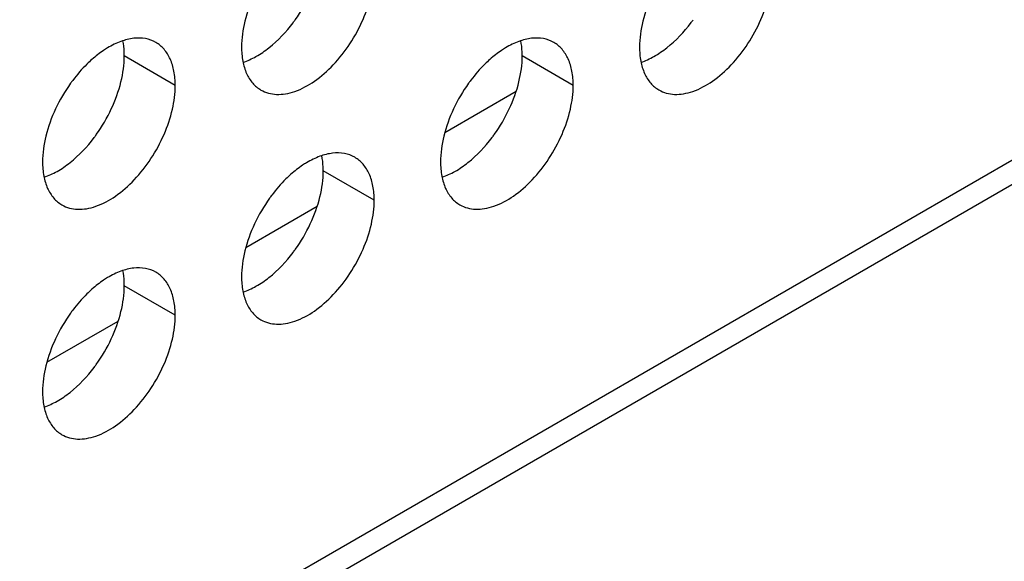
# Model space of a CAD drawing. Header units: inches. Extents: x 0 to 34, y 0 to 22.
# Tile 71 of 79: x 24.371 to 25.027, y 13.801 to 14.161. Entities that reach past the tile are written whole.
import ezdxf

# ---------------------------------------------------------------- set-up
doc = ezdxf.new("R2010")
doc.units = ezdxf.units.IN
doc.header["$LTSCALE"] = 1.87
doc.header["$MEASUREMENT"] = 0
doc.layers.get('0').update_dxf_attribs({"linetype": 'CONTINUOUS'})

msp = doc.modelspace()

# ---------------------------------------------------------------- linework, layer by layer
at = {"color": 9, "linetype": 'CONTINUOUS'}
for p, q in [((28.73401, 16.20513), (23.38016, 13.11388)), ((24.47458, 14.11769), (24.44064, 14.13729)), ((24.73975, 14.1177), (24.7058, 14.1373)), ((24.60716, 14.04115), (24.57322, 14.06075)), ((24.47458, 13.9646), (24.44064, 13.9842))]:
    msp.add_line(p, q, dxfattribs=at)
at = {"color": 7, "linetype": 'CONTINUOUS'}
for p, q in [((28.72407, 16.18316), (23.37658, 13.09558)), ((24.65419, 14.08628), (24.7018, 14.11376)), ((24.52161, 14.00973), (24.56921, 14.03721)), ((24.38903, 13.93318), (24.43663, 13.96066))]:
    msp.add_line(p, q, dxfattribs=at)
for centre, radius, start, end in [((24.46708, 14.22409), 0.10762, 324.39348, 334.94902), ((24.46967, 14.22227), 0.10445, 323.02817, 324.37559), ((24.73484, 14.22229), 0.10445, 323.02817, 324.37559), ((24.49234, 14.0564), 0.10762, 144.39348, 154.94902), ((24.48974, 14.05822), 0.10445, 143.02817, 144.37559), ((24.7575, 14.05642), 0.10762, 144.39348, 154.94902), ((24.75491, 14.05823), 0.10445, 143.02817, 144.37559), ((24.33449, 14.14754), 0.10762, 324.39348, 334.94902), ((24.59966, 14.14756), 0.10762, 324.39348, 334.94902), ((24.33709, 14.14572), 0.10445, 323.02817, 324.37559), ((24.60225, 14.14574), 0.10445, 323.02817, 324.37559), ((24.62492, 13.97986), 0.10762, 144.39348, 154.94902), ((24.62233, 13.98168), 0.10445, 143.02817, 144.37559), ((24.46708, 14.071), 0.10762, 324.39348, 334.94902), ((24.46967, 14.06919), 0.10445, 323.02817, 324.37559), ((24.48974, 13.90513), 0.10445, 143.02817, 144.37559), ((24.49234, 13.90331), 0.10762, 144.39348, 154.94902), ((24.33449, 13.99445), 0.10762, 324.39348, 334.94902), ((24.33709, 13.99263), 0.10445, 323.02817, 324.37559)]:
    msp.add_arc(centre, radius, start, end, dxfattribs=at)
for points, knots in [([(24.53172, 14.1146), (24.53326, 14.11371), (24.53665, 14.1123), (24.54226, 14.11147), (24.54828, 14.11192), (24.55703, 14.11424), (24.56822, 14.12036), (24.58057, 14.1313), (24.59149, 14.14528), (24.60009, 14.16117), (24.60567, 14.17767), (24.60716, 14.1889), (24.60716, 14.19424)], [0, 0, 0, 0, 0.042859, 0.087488, 0.135321, 0.187286, 0.304552, 0.438224, 0.582573, 0.72973, 0.871322, 1, 1, 1, 1]), ([(24.79688, 14.11461), (24.79842, 14.11372), (24.80182, 14.11231), (24.80743, 14.11149), (24.81345, 14.11193), (24.8222, 14.11426), (24.83338, 14.12037), (24.84574, 14.13132), (24.85666, 14.1453), (24.86526, 14.16119), (24.87083, 14.17768), (24.87233, 14.18891), (24.87233, 14.19426)], [0, 0, 0, 0, 0.042859, 0.087488, 0.135321, 0.187286, 0.304552, 0.438224, 0.582573, 0.72973, 0.871322, 1, 1, 1, 1]), ([(24.52742, 14.17852), (24.52472, 14.17273), (24.52053, 14.1612), (24.51877, 14.149), (24.51877, 14.14321)], [0, 0, 0, 0, 0.52459, 1, 1, 1, 1]), ([(24.79259, 14.17854), (24.78988, 14.17274), (24.78569, 14.16121), (24.78394, 14.14902), (24.78394, 14.14322)], [0, 0, 0, 0, 0.52459, 1, 1, 1, 1]), ([(24.51976, 14.13308), (24.52276, 14.13406), (24.52883, 14.13685), (24.54071, 14.14499), (24.54848, 14.15329), (24.55312, 14.15945)], [0, 0, 0, 0, 0.219631, 0.462243, 1, 1, 1, 1]), ([(24.78493, 14.13309), (24.78792, 14.13408), (24.794, 14.13687), (24.80587, 14.14501), (24.81364, 14.1533), (24.81829, 14.15947)], [0, 0, 0, 0, 0.219631, 0.462243, 1, 1, 1, 1]), ([(24.46164, 14.1463), (24.45952, 14.14752), (24.45464, 14.14926), (24.44654, 14.14937), (24.43791, 14.14715), (24.43232, 14.14437), (24.42951, 14.14268)], [0, 0, 0, 0, 0.216672, 0.449394, 0.70907, 1, 1, 1, 1]), ([(24.44064, 14.13729), (24.44064, 14.13817), (24.44056, 14.14157), (24.44017, 14.14496), (24.43966, 14.14742)], [0, 0, 0, 0, 0.260929, 1, 1, 1, 1]), ([(24.47458, 14.11769), (24.47458, 14.12086), (24.4741, 14.12688), (24.47166, 14.13515), (24.46756, 14.14187), (24.4637, 14.14511), (24.46164, 14.1463)], [0, 0, 0, 0, 0.289799, 0.549049, 0.782228, 1, 1, 1, 1]), ([(24.7268, 14.14631), (24.72469, 14.14753), (24.71981, 14.14928), (24.7117, 14.14939), (24.70308, 14.14717), (24.69748, 14.14439), (24.69467, 14.1427)], [0, 0, 0, 0, 0.216672, 0.449394, 0.70907, 1, 1, 1, 1]), ([(24.7058, 14.1373), (24.7058, 14.13819), (24.70573, 14.14158), (24.70533, 14.14497), (24.70482, 14.14743)], [0, 0, 0, 0, 0.260929, 1, 1, 1, 1]), ([(24.73975, 14.1177), (24.73975, 14.12087), (24.73927, 14.12689), (24.73683, 14.13517), (24.73272, 14.14188), (24.72886, 14.14512), (24.7268, 14.14631)], [0, 0, 0, 0, 0.289799, 0.549049, 0.782228, 1, 1, 1, 1]), ([(24.42951, 14.14268), (24.42862, 14.14215), (24.42497, 14.13983), (24.42155, 14.13716), (24.41909, 14.13498)], [0, 0, 0, 0, 0.240505, 1, 1, 1, 1]), ([(24.51877, 14.14321), (24.51877, 14.14004), (24.51925, 14.13402), (24.52169, 14.12574), (24.5258, 14.11903), (24.52966, 14.11579), (24.53172, 14.1146)], [0, 0, 0, 0, 0.289799, 0.549049, 0.782228, 1, 1, 1, 1]), ([(24.69467, 14.1427), (24.69378, 14.14216), (24.69013, 14.13984), (24.68672, 14.13717), (24.68425, 14.135)], [0, 0, 0, 0, 0.240505, 1, 1, 1, 1]), ([(24.78394, 14.14322), (24.78394, 14.14005), (24.78442, 14.13403), (24.78686, 14.12576), (24.79096, 14.11904), (24.79482, 14.1158), (24.79688, 14.11461)], [0, 0, 0, 0, 0.289799, 0.549049, 0.782228, 1, 1, 1, 1]), ([(24.41909, 14.13498), (24.41794, 14.13397), (24.41332, 14.12966), (24.40917, 14.12486), (24.40629, 14.12104)], [0, 0, 0, 0, 0.242395, 1, 1, 1, 1]), ([(24.43199, 14.10197), (24.4347, 14.10776), (24.43889, 14.11929), (24.44064, 14.13149), (24.44064, 14.13729)], [0, 0, 0, 0, 0.52459, 1, 1, 1, 1]), ([(24.68425, 14.135), (24.68311, 14.13398), (24.67849, 14.12967), (24.67433, 14.12488), (24.67146, 14.12105)], [0, 0, 0, 0, 0.242395, 1, 1, 1, 1]), ([(24.69716, 14.10199), (24.69986, 14.10778), (24.70405, 14.11931), (24.7058, 14.13151), (24.7058, 14.1373)], [0, 0, 0, 0, 0.52459, 1, 1, 1, 1]), ([(24.39913, 14.03805), (24.40068, 14.03716), (24.40407, 14.03574), (24.40968, 14.03492), (24.4157, 14.03537), (24.42445, 14.03769), (24.43563, 14.04381), (24.44799, 14.05475), (24.45891, 14.06873), (24.46751, 14.08462), (24.47309, 14.10111), (24.47458, 14.11235), (24.47458, 14.11769)], [0, 0, 0, 0, 0.042859, 0.087488, 0.135321, 0.187286, 0.304552, 0.438224, 0.582573, 0.72973, 0.871322, 1, 1, 1, 1]), ([(24.6643, 14.03806), (24.66584, 14.03717), (24.66924, 14.03576), (24.67484, 14.03494), (24.68087, 14.03538), (24.68961, 14.03771), (24.7008, 14.04382), (24.71315, 14.05477), (24.72408, 14.06875), (24.73267, 14.08464), (24.73825, 14.10113), (24.73975, 14.11236), (24.73975, 14.1177)], [0, 0, 0, 0, 0.042859, 0.087488, 0.135321, 0.187286, 0.304552, 0.438224, 0.582573, 0.72973, 0.871322, 1, 1, 1, 1]), ([(24.39484, 14.10197), (24.39213, 14.09618), (24.38795, 14.08465), (24.38619, 14.07245), (24.38619, 14.06665)], [0, 0, 0, 0, 0.52459, 1, 1, 1, 1]), ([(24.66001, 14.10198), (24.6573, 14.09619), (24.65311, 14.08466), (24.65136, 14.07246), (24.65136, 14.06667)], [0, 0, 0, 0, 0.52459, 1, 1, 1, 1]), ([(24.38718, 14.05652), (24.39017, 14.05751), (24.39625, 14.0603), (24.40812, 14.06844), (24.4159, 14.07674), (24.42054, 14.0829)], [0, 0, 0, 0, 0.219631, 0.462243, 1, 1, 1, 1]), ([(24.65235, 14.05654), (24.65534, 14.05753), (24.66142, 14.06031), (24.67329, 14.06845), (24.68106, 14.07675), (24.6857, 14.08292)], [0, 0, 0, 0, 0.219631, 0.462243, 1, 1, 1, 1]), ([(24.59422, 14.06976), (24.59211, 14.07098), (24.58723, 14.07273), (24.57912, 14.07283), (24.5705, 14.07061), (24.5649, 14.06783), (24.56209, 14.06615)], [0, 0, 0, 0, 0.216672, 0.449394, 0.70907, 1, 1, 1, 1]), ([(24.38619, 14.06665), (24.38619, 14.06349), (24.38667, 14.05747), (24.38911, 14.04919), (24.39322, 14.04248), (24.39707, 14.03924), (24.39913, 14.03805)], [0, 0, 0, 0, 0.289799, 0.549049, 0.782228, 1, 1, 1, 1]), ([(24.56209, 14.06615), (24.5612, 14.06561), (24.55755, 14.06329), (24.55413, 14.06062), (24.55167, 14.05845)], [0, 0, 0, 0, 0.240505, 1, 1, 1, 1]), ([(24.57322, 14.06075), (24.57322, 14.06164), (24.57315, 14.06503), (24.57275, 14.06842), (24.57224, 14.07088)], [0, 0, 0, 0, 0.260929, 1, 1, 1, 1]), ([(24.60716, 14.04115), (24.60716, 14.04432), (24.60668, 14.05034), (24.60424, 14.05861), (24.60014, 14.06533), (24.59628, 14.06857), (24.59422, 14.06976)], [0, 0, 0, 0, 0.289799, 0.549049, 0.782228, 1, 1, 1, 1]), ([(24.65136, 14.06667), (24.65136, 14.0635), (24.65184, 14.05748), (24.65428, 14.04921), (24.65838, 14.04249), (24.66224, 14.03925), (24.6643, 14.03806)], [0, 0, 0, 0, 0.289799, 0.549049, 0.782228, 1, 1, 1, 1]), ([(24.56457, 14.02543), (24.56728, 14.03123), (24.57147, 14.04276), (24.57322, 14.05495), (24.57322, 14.06075)], [0, 0, 0, 0, 0.52459, 1, 1, 1, 1]), ([(24.55167, 14.05845), (24.55052, 14.05743), (24.54591, 14.05312), (24.54175, 14.04832), (24.53887, 14.0445)], [0, 0, 0, 0, 0.242395, 1, 1, 1, 1]), ([(24.53172, 13.96151), (24.53326, 13.96062), (24.53665, 13.95921), (24.54226, 13.95839), (24.54828, 13.95883), (24.55703, 13.96116), (24.56822, 13.96727), (24.58057, 13.97822), (24.59149, 13.9922), (24.60009, 14.00808), (24.60567, 14.02458), (24.60716, 14.03581), (24.60716, 14.04115)], [0, 0, 0, 0, 0.042859, 0.087488, 0.135321, 0.187286, 0.304552, 0.438224, 0.582573, 0.72973, 0.871322, 1, 1, 1, 1]), ([(24.52742, 14.02543), (24.52472, 14.01964), (24.52053, 14.00811), (24.51877, 13.99591), (24.51877, 13.99012)], [0, 0, 0, 0, 0.52459, 1, 1, 1, 1]), ([(24.51976, 13.97999), (24.52276, 13.98097), (24.52883, 13.98376), (24.54071, 13.9919), (24.54848, 14.0002), (24.55312, 14.00637)], [0, 0, 0, 0, 0.219631, 0.462243, 1, 1, 1, 1]), ([(24.46164, 13.99321), (24.45952, 13.99443), (24.45464, 13.99618), (24.44654, 13.99628), (24.43791, 13.99406), (24.43232, 13.99128), (24.42951, 13.9896)], [0, 0, 0, 0, 0.216672, 0.449394, 0.70907, 1, 1, 1, 1]), ([(24.44064, 13.9842), (24.44064, 13.98508), (24.44056, 13.98848), (24.44017, 13.99187), (24.43966, 13.99433)], [0, 0, 0, 0, 0.260929, 1, 1, 1, 1]), ([(24.42951, 13.9896), (24.42862, 13.98906), (24.42497, 13.98674), (24.42155, 13.98407), (24.41909, 13.98189)], [0, 0, 0, 0, 0.240505, 1, 1, 1, 1]), ([(24.47458, 13.9646), (24.47458, 13.96777), (24.4741, 13.97379), (24.47166, 13.98206), (24.46756, 13.98878), (24.4637, 13.99202), (24.46164, 13.99321)], [0, 0, 0, 0, 0.289799, 0.549049, 0.782228, 1, 1, 1, 1]), ([(24.51877, 13.99012), (24.51877, 13.98695), (24.51925, 13.98093), (24.52169, 13.97266), (24.5258, 13.96594), (24.52966, 13.9627), (24.53172, 13.96151)], [0, 0, 0, 0, 0.289799, 0.549049, 0.782228, 1, 1, 1, 1]), ([(24.41909, 13.98189), (24.41794, 13.98088), (24.41332, 13.97657), (24.40917, 13.97177), (24.40629, 13.96795)], [0, 0, 0, 0, 0.242395, 1, 1, 1, 1]), ([(24.43199, 13.94888), (24.4347, 13.95468), (24.43889, 13.9662), (24.44064, 13.9784), (24.44064, 13.9842)], [0, 0, 0, 0, 0.52459, 1, 1, 1, 1]), ([(24.39913, 13.88496), (24.40068, 13.88407), (24.40407, 13.88266), (24.40968, 13.88183), (24.4157, 13.88228), (24.42445, 13.88461), (24.43563, 13.89072), (24.44799, 13.90166), (24.45891, 13.91564), (24.46751, 13.93153), (24.47309, 13.94803), (24.47458, 13.95926), (24.47458, 13.9646)], [0, 0, 0, 0, 0.042859, 0.087488, 0.135321, 0.187286, 0.304552, 0.438224, 0.582573, 0.72973, 0.871322, 1, 1, 1, 1]), ([(24.39484, 13.94888), (24.39213, 13.94309), (24.38795, 13.93156), (24.38619, 13.91936), (24.38619, 13.91357)], [0, 0, 0, 0, 0.52459, 1, 1, 1, 1]), ([(24.38718, 13.90344), (24.39017, 13.90442), (24.39625, 13.90721), (24.40812, 13.91535), (24.4159, 13.92365), (24.42054, 13.92981)], [0, 0, 0, 0, 0.219631, 0.462243, 1, 1, 1, 1]), ([(24.38619, 13.91357), (24.38619, 13.9104), (24.38667, 13.90438), (24.38911, 13.8961), (24.39322, 13.88939), (24.39707, 13.88615), (24.39913, 13.88496)], [0, 0, 0, 0, 0.289799, 0.549049, 0.782228, 1, 1, 1, 1])]:
    msp.add_open_spline(points, degree=3, knots=knots, dxfattribs=at)

doc.saveas('drawing.dxf')
